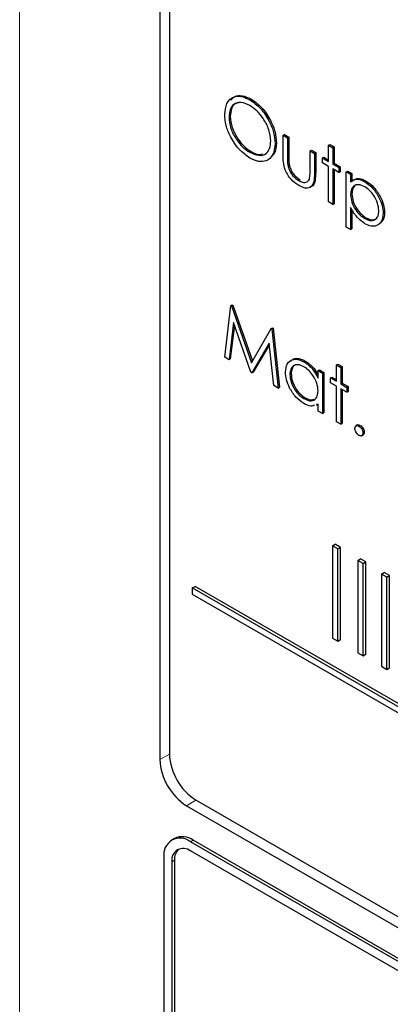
# Paper-space layout 'Blatt4' of a CAD drawing. Header units: millimetres. Extents: x 5 to 418, y 2 to 292.
# Tile 20 of 79: x 94 to 98, y 187 to 198. Entities that reach past the tile are written whole.
import ezdxf

# ---------------------------------------------------------------- set-up
doc = ezdxf.new("R2010")
doc.units = ezdxf.units.MM

psp = doc.layouts.new('Blatt4')

# ---------------------------------------------------------------- linework, layer by layer
at = {"color": 7, "linetype": 'Continuous', "lineweight": 18}
for p, q in [((94.073, 205.851), (94.073, 178.524)), ((96.917, 196.049), (96.931, 196.057)), ((97.204, 195.873), (97.218, 195.881)), ((95.664, 189.697), (95.563, 189.64)), ((95.945, 189.21), (95.846, 189.15)), ((95.889, 188.767), (95.917, 188.783)), ((95.691, 188.554), (95.719, 188.571))]:
    psp.add_line(p, q, dxfattribs=at)
at = {"color": 7, "linetype": 'Continuous', "lineweight": 25}
for p, q in [((95.563, 202.868), (95.563, 189.64)), ((95.664, 202.763), (95.664, 189.699)), ((96.515, 196.653), (96.53, 196.662)), ((96.297, 196.468), (96.311, 196.476)), ((96.871, 196.275), (96.885, 196.283)), ((96.871, 196.275), (96.917, 196.248)), ((96.871, 196.069), (96.871, 196.275)), ((96.885, 196.283), (96.931, 196.256)), ((96.917, 196.248), (96.931, 196.256)), ((96.917, 196.248), (96.917, 196.049)), ((96.931, 196.256), (96.931, 196.057)), ((96.518, 196.094), (96.532, 196.102)), ((96.786, 196.188), (96.8, 196.196)), ((97.158, 196.109), (97.172, 196.117)), ((97.158, 195.91), (97.158, 196.109)), ((97.158, 196.109), (97.204, 196.082)), ((97.172, 196.117), (97.218, 196.091)), ((97.354, 196.169), (97.368, 196.177)), ((97.354, 196.169), (97.4, 196.143)), ((97.354, 195.996), (97.354, 196.169)), ((97.368, 196.177), (97.414, 196.151)), ((97.4, 196.143), (97.414, 196.151)), ((97.4, 196.143), (97.4, 195.969)), ((97.414, 196.151), (97.414, 195.978)), ((97.204, 196.082), (97.218, 196.091)), ((97.204, 196.082), (97.204, 195.873)), ((97.218, 196.091), (97.218, 195.881)), ((97.289, 196.034), (97.303, 196.042)), ((97.289, 195.981), (97.289, 196.034)), ((97.289, 196.034), (97.354, 195.996)), ((97.303, 196.042), (97.354, 196.012)), ((96.924, 195.944), (96.938, 195.953)), ((97.354, 195.943), (97.289, 195.981)), ((97.354, 195.566), (97.354, 195.943)), ((97.4, 195.969), (97.414, 195.978)), ((97.4, 195.969), (97.465, 195.932)), ((97.465, 195.879), (97.4, 195.917)), ((97.4, 195.917), (97.4, 195.54)), ((97.414, 195.978), (97.479, 195.94)), ((97.414, 195.909), (97.414, 195.548)), ((97.465, 195.932), (97.479, 195.94)), ((97.465, 195.932), (97.465, 195.879)), ((97.465, 195.879), (97.479, 195.887)), ((97.479, 195.94), (97.479, 195.887)), ((97.543, 195.887), (97.558, 195.895)), ((97.543, 195.887), (97.589, 195.86)), ((97.543, 195.299), (97.543, 195.887)), ((97.558, 195.895), (97.603, 195.868)), ((97.038, 195.794), (97.052, 195.802)), ((97.589, 195.86), (97.603, 195.868)), ((97.589, 195.86), (97.589, 195.781)), ((97.603, 195.868), (97.603, 195.789)), ((97.739, 195.781), (97.754, 195.789)), ((97.589, 195.644), (97.603, 195.653)), ((97.4, 195.54), (97.354, 195.566)), ((97.4, 195.54), (97.414, 195.548)), ((97.589, 195.508), (97.589, 195.272)), ((97.603, 195.486), (97.603, 195.28)), ((97.74, 195.389), (97.754, 195.397)), ((97.935, 195.447), (97.949, 195.455)), ((97.589, 195.272), (97.543, 195.299)), ((97.589, 195.272), (97.603, 195.28)), ((96.251, 193.917), (96.318, 194.466)), ((96.318, 194.466), (96.332, 194.474)), ((96.318, 194.466), (96.325, 194.462)), ((96.325, 194.462), (96.339, 194.47)), ((96.325, 194.462), (96.535, 193.858)), ((96.332, 194.474), (96.339, 194.47)), ((96.339, 194.47), (96.546, 193.877)), ((96.346, 194.286), (96.297, 193.89)), ((96.355, 194.258), (96.311, 193.898)), ((96.53, 193.756), (96.346, 194.286)), ((96.535, 193.858), (96.745, 194.22)), ((96.745, 194.22), (96.759, 194.228)), ((96.745, 194.22), (96.751, 194.216)), ((96.751, 194.216), (96.765, 194.224)), ((96.751, 194.216), (96.819, 193.589)), ((96.759, 194.228), (96.765, 194.224)), ((96.765, 194.224), (96.833, 193.597)), ((96.724, 194.067), (96.54, 193.75)), ((96.726, 194.053), (96.555, 193.758)), ((96.773, 193.615), (96.724, 194.067)), ((96.297, 193.89), (96.251, 193.917)), ((96.297, 193.89), (96.311, 193.898)), ((97.093, 193.868), (97.107, 193.876)), ((97.439, 193.834), (97.453, 193.842)), ((97.439, 193.834), (97.485, 193.808)), ((97.439, 193.661), (97.439, 193.834)), ((97.453, 193.842), (97.499, 193.816)), ((97.485, 193.808), (97.499, 193.816)), ((97.485, 193.808), (97.485, 193.634)), ((97.499, 193.816), (97.499, 193.642)), ((96.54, 193.75), (96.53, 193.756)), ((96.54, 193.75), (96.555, 193.758)), ((96.943, 193.733), (96.957, 193.741)), ((97.243, 193.774), (97.257, 193.782)), ((97.243, 193.694), (97.243, 193.774)), ((97.243, 193.774), (97.289, 193.747)), ((97.257, 193.782), (97.303, 193.755)), ((97.289, 193.747), (97.303, 193.755)), ((97.289, 193.747), (97.289, 193.318)), ((97.303, 193.755), (97.303, 193.326)), ((97.374, 193.698), (97.388, 193.706)), ((97.374, 193.645), (97.374, 193.698)), ((97.374, 193.698), (97.439, 193.661)), ((97.388, 193.706), (97.439, 193.677)), ((96.819, 193.589), (96.773, 193.615)), ((96.819, 193.589), (96.833, 193.597)), ((97.439, 193.608), (97.374, 193.645)), ((97.439, 193.231), (97.439, 193.608)), ((97.485, 193.634), (97.499, 193.642)), ((97.485, 193.634), (97.55, 193.596)), ((97.499, 193.642), (97.564, 193.605)), ((97.55, 193.596), (97.564, 193.605)), ((97.55, 193.596), (97.55, 193.544)), ((97.564, 193.605), (97.564, 193.552)), ((97.093, 193.476), (97.107, 193.484)), ((97.55, 193.544), (97.485, 193.581)), ((97.485, 193.581), (97.485, 193.205)), ((97.499, 193.573), (97.499, 193.213)), ((97.55, 193.544), (97.564, 193.552)), ((97.243, 193.418), (97.225, 193.413)), ((97.226, 193.407), (97.243, 193.417)), ((97.243, 193.344), (97.243, 193.418)), ((97.289, 193.318), (97.243, 193.344)), ((97.289, 193.318), (97.303, 193.326)), ((97.485, 193.205), (97.439, 193.231)), ((97.485, 193.205), (97.499, 193.213)), ((97.663, 193.196), (97.646, 193.186)), ((97.677, 193.184), (97.691, 193.192)), ((97.705, 193.082), (97.723, 193.092)), ((97.72, 193.11), (97.734, 193.118)), ((97.397, 191.911), (97.425, 191.928)), ((97.453, 191.879), (97.397, 191.911)), ((97.397, 191.911), (97.397, 190.931)), ((97.482, 191.895), (97.425, 191.928)), ((97.453, 191.879), (97.482, 191.895)), ((97.453, 190.899), (97.453, 191.879)), ((97.482, 190.915), (97.482, 191.895)), ((97.666, 191.756), (97.694, 191.772)), ((97.723, 191.723), (97.666, 191.756)), ((97.666, 191.756), (97.666, 190.776)), ((97.751, 191.74), (97.694, 191.772)), ((97.723, 191.723), (97.751, 191.74)), ((97.723, 190.743), (97.723, 191.723)), ((97.751, 190.76), (97.751, 191.74)), ((97.916, 191.611), (97.945, 191.628)), ((97.973, 191.579), (97.916, 191.611)), ((97.916, 191.611), (97.916, 190.632)), ((98.001, 191.595), (97.945, 191.628)), ((97.973, 191.579), (98.001, 191.595)), ((98.001, 190.615), (98.001, 191.595)), ((97.973, 190.599), (97.973, 191.579)), ((95.907, 191.465), (95.936, 191.481)), ((109.805, 183.442), (95.907, 191.465)), ((95.907, 191.465), (95.907, 191.399)), ((95.907, 191.399), (109.805, 183.377)), ((109.833, 183.458), (95.936, 191.481)), ((97.397, 190.931), (97.453, 190.899)), ((97.453, 190.899), (97.482, 190.915)), ((97.666, 190.776), (97.723, 190.743)), ((97.723, 190.743), (97.751, 190.76)), ((97.916, 190.632), (97.973, 190.599)), ((97.973, 190.599), (98.001, 190.615)), ((95.947, 189.209), (110.089, 181.045)), ((95.846, 189.15), (110.13, 180.905)), ((95.717, 188.803), (95.689, 188.787)), ((110.059, 180.619), (95.917, 188.783)), ((110.031, 180.603), (95.889, 188.767)), ((99.424, 186.628), (95.889, 188.669)), ((95.606, 188.603), (95.606, 184.031)), ((95.719, 188.571), (95.719, 183.998)), ((95.691, 188.554), (95.691, 183.982))]:
    psp.add_line(p, q, dxfattribs=at)
for centre, radius, start, end in [((96.177, 189.668), 0.615, 182.6055, 237.3945), ((96.278, 189.727), 0.615, 182.6055, 237.3945), ((95.778, 188.631), 0.175, 50.7967, 189.214), ((95.8, 188.62), 0.201, 54.3824, 114.3071), ((95.811, 188.574), 0.122, 50.7967, 189.214), ((95.866, 188.583), 0.148, 134.0045, 184.8598)]:
    psp.add_arc(centre, radius, start, end, dxfattribs=at)
at = {"color": 7, "linetype": 'Continuous', "lineweight": 18}
for centre, major_axis, ratio, start_param, end_param in [((372.028, 363.284), (379.985, 5.827), 0.587244, 3.834585, 4.001386), ((372.028, 351.797), (379.987, -5.634), 0.567146, 3.873355, 3.997444), ((372.013, 364.255), (378.785, 5.828), 0.587275, 3.871004, 3.964908)]:
    psp.add_ellipse(centre, major_axis=major_axis, ratio=ratio, start_param=start_param, end_param=end_param, dxfattribs=at)
at = {"color": 7, "linetype": 'Continuous', "lineweight": 25}
for points, knots in [([(87.346, 211.626), (88.154, 211.101), (90.498, 209.581), (94.449, 207.101), (99.228, 204.201), (104.1, 201.351), (109.059, 198.552), (114.107, 195.803), (117.995, 193.759), (120.198, 192.63), (120.671, 192.388)], [0, 0, 0, 0, 0.0774167, 0.2244859, 0.3715556, 0.5186246, 0.6656928, 0.8127599, 0.959826, 1, 1, 1, 1]), ([(96.251, 196.494), (96.256, 196.537), (96.265, 196.622), (96.335, 196.685), (96.423, 196.696), (96.485, 196.668), (96.515, 196.653)], [0, 0, 0, 0, 0.279731, 0.559327, 0.77968, 1, 1, 1, 1]), ([(96.518, 196.592), (96.486, 196.606), (96.421, 196.633), (96.348, 196.61), (96.304, 196.552), (96.299, 196.496), (96.297, 196.468)], [0, 0, 0, 0, 0.279627, 0.55935, 0.77963, 1, 1, 1, 1]), ([(96.414, 196.623), (96.395, 196.621), (96.355, 196.614), (96.318, 196.559), (96.313, 196.504), (96.311, 196.476)], [0, 0, 0, 0, 0.303416, 0.651638, 1, 1, 1, 1]), ([(96.317, 196.647), (96.33, 196.663), (96.359, 196.699), (96.438, 196.703), (96.499, 196.675), (96.53, 196.662)], [0, 0, 0, 0, 0.277423, 0.63874, 1, 1, 1, 1]), ([(96.515, 196.653), (96.555, 196.626), (96.635, 196.57), (96.724, 196.435), (96.778, 196.301), (96.784, 196.226), (96.786, 196.188)], [0, 0, 0, 0, 0.279767, 0.559358, 0.779571, 1, 1, 1, 1]), ([(96.53, 196.662), (96.569, 196.634), (96.649, 196.578), (96.738, 196.443), (96.793, 196.309), (96.798, 196.234), (96.8, 196.196)], [0, 0, 0, 0, 0.279767, 0.559358, 0.779571, 1, 1, 1, 1]), ([(96.741, 196.215), (96.737, 196.254), (96.729, 196.333), (96.667, 196.45), (96.594, 196.539), (96.543, 196.574), (96.518, 196.592)], [0, 0, 0, 0, 0.279468, 0.55887, 0.779516, 1, 1, 1, 1]), ([(96.519, 196.033), (96.48, 196.061), (96.401, 196.116), (96.313, 196.25), (96.259, 196.382), (96.254, 196.457), (96.251, 196.494)], [0, 0, 0, 0, 0.279663, 0.559354, 0.779636, 1, 1, 1, 1]), ([(96.297, 196.468), (96.301, 196.429), (96.308, 196.35), (96.37, 196.235), (96.442, 196.145), (96.492, 196.111), (96.518, 196.094)], [0, 0, 0, 0, 0.279416, 0.559077, 0.779478, 1, 1, 1, 1]), ([(96.311, 196.476), (96.315, 196.437), (96.323, 196.358), (96.384, 196.243), (96.456, 196.153), (96.507, 196.119), (96.532, 196.102)], [0, 0, 0, 0, 0.279416, 0.559077, 0.779478, 1, 1, 1, 1]), ([(96.518, 196.094), (96.55, 196.08), (96.615, 196.051), (96.69, 196.072), (96.734, 196.131), (96.738, 196.187), (96.741, 196.215)], [0, 0, 0, 0, 0.27983, 0.559389, 0.779654, 1, 1, 1, 1]), ([(96.786, 196.188), (96.782, 196.145), (96.773, 196.059), (96.7, 196), (96.613, 195.988), (96.551, 196.018), (96.519, 196.033)], [0, 0, 0, 0, 0.27963, 0.559343, 0.779597, 1, 1, 1, 1]), ([(96.532, 196.102), (96.565, 196.085), (96.61, 196.062), (96.644, 196.074), (96.653, 196.077)], [0, 0, 0, 0, 0.744695, 1, 1, 1, 1]), ([(96.8, 196.196), (96.798, 196.151), (96.795, 196.088), (96.759, 196.061), (96.749, 196.054)], [0, 0, 0, 0, 0.727298, 1, 1, 1, 1]), ([(97.038, 195.741), (97.01, 195.76), (96.953, 195.798), (96.874, 195.93), (96.872, 196.016), (96.871, 196.069)], [0, 0, 0, 0, 0.28097, 0.559785, 1, 1, 1, 1]), ([(96.917, 196.049), (96.917, 196.03), (96.917, 195.996), (96.922, 195.96), (96.924, 195.944)], [0, 0, 0, 0, 0.560377, 1, 1, 1, 1]), ([(96.931, 196.057), (96.931, 196.038), (96.931, 196.005), (96.936, 195.968), (96.938, 195.953)], [0, 0, 0, 0, 0.560377, 1, 1, 1, 1]), ([(96.924, 195.944), (96.93, 195.927), (96.941, 195.891), (96.982, 195.833), (97.017, 195.809), (97.038, 195.794)], [0, 0, 0, 0, 0.280117, 0.560544, 1, 1, 1, 1]), ([(96.938, 195.953), (96.944, 195.935), (96.955, 195.9), (96.996, 195.842), (97.031, 195.817), (97.052, 195.802)], [0, 0, 0, 0, 0.280117, 0.560544, 1, 1, 1, 1]), ([(97.151, 195.809), (97.154, 195.827), (97.159, 195.859), (97.158, 195.894), (97.158, 195.91)], [0, 0, 0, 0, 0.559371, 1, 1, 1, 1]), ([(97.204, 195.873), (97.204, 195.841), (97.203, 195.778), (97.167, 195.715), (97.103, 195.708), (97.06, 195.73), (97.038, 195.741)], [0, 0, 0, 0, 0.281501, 0.559646, 0.779298, 1, 1, 1, 1]), ([(97.038, 195.794), (97.052, 195.787), (97.078, 195.774), (97.112, 195.772), (97.138, 195.784), (97.146, 195.801), (97.151, 195.809)], [0, 0, 0, 0, 0.28027, 0.560007, 0.780074, 1, 1, 1, 1]), ([(97.218, 195.881), (97.217, 195.85), (97.216, 195.789), (97.191, 195.729), (97.161, 195.728), (97.155, 195.727)], [0, 0, 0, 0, 0.448451, 0.891556, 1, 1, 1, 1]), ([(97.589, 195.781), (97.612, 195.796), (97.654, 195.822), (97.713, 195.794), (97.739, 195.781)], [0, 0, 0, 0, 0.558418, 1, 1, 1, 1]), ([(97.603, 195.789), (97.626, 195.804), (97.668, 195.83), (97.727, 195.802), (97.754, 195.789)], [0, 0, 0, 0, 0.558418, 1, 1, 1, 1]), ([(97.739, 195.781), (97.768, 195.761), (97.825, 195.72), (97.889, 195.624), (97.929, 195.528), (97.933, 195.474), (97.935, 195.447)], [0, 0, 0, 0, 0.279627, 0.559432, 0.779703, 1, 1, 1, 1]), ([(97.754, 195.789), (97.782, 195.769), (97.839, 195.728), (97.903, 195.632), (97.943, 195.536), (97.947, 195.482), (97.949, 195.455)], [0, 0, 0, 0, 0.279627, 0.559432, 0.779703, 1, 1, 1, 1]), ([(97.739, 195.728), (97.717, 195.738), (97.673, 195.758), (97.623, 195.741), (97.593, 195.702), (97.591, 195.664), (97.589, 195.644)], [0, 0, 0, 0, 0.279747, 0.559315, 0.779515, 1, 1, 1, 1]), ([(97.66, 195.75), (97.652, 195.748), (97.63, 195.744), (97.608, 195.709), (97.605, 195.671), (97.603, 195.653)], [0, 0, 0, 0, 0.2198506, 0.6096723, 1, 1, 1, 1]), ([(97.889, 195.473), (97.886, 195.499), (97.88, 195.553), (97.84, 195.632), (97.79, 195.693), (97.756, 195.717), (97.739, 195.728)], [0, 0, 0, 0, 0.279387, 0.559092, 0.779508, 1, 1, 1, 1]), ([(97.589, 195.644), (97.592, 195.618), (97.596, 195.564), (97.638, 195.484), (97.688, 195.424), (97.723, 195.401), (97.74, 195.389)], [0, 0, 0, 0, 0.279654, 0.558875, 0.779455, 1, 1, 1, 1]), ([(97.603, 195.653), (97.606, 195.626), (97.611, 195.572), (97.652, 195.493), (97.702, 195.432), (97.737, 195.409), (97.754, 195.397)], [0, 0, 0, 0, 0.279654, 0.558875, 0.779455, 1, 1, 1, 1]), ([(97.741, 195.335), (97.708, 195.36), (97.648, 195.403), (97.607, 195.476), (97.589, 195.508)], [0, 0, 0, 0, 0.558466, 1, 1, 1, 1]), ([(97.74, 195.389), (97.762, 195.379), (97.805, 195.361), (97.854, 195.378), (97.884, 195.417), (97.887, 195.454), (97.889, 195.473)], [0, 0, 0, 0, 0.279628, 0.559247, 0.779775, 1, 1, 1, 1]), ([(97.935, 195.447), (97.932, 195.416), (97.925, 195.353), (97.872, 195.311), (97.808, 195.303), (97.763, 195.325), (97.741, 195.335)], [0, 0, 0, 0, 0.27954, 0.559273, 0.779559, 1, 1, 1, 1]), ([(97.754, 195.397), (97.776, 195.386), (97.811, 195.37), (97.836, 195.381), (97.845, 195.385)], [0, 0, 0, 0, 0.650568, 1, 1, 1, 1]), ([(97.949, 195.455), (97.947, 195.422), (97.944, 195.373), (97.914, 195.352), (97.904, 195.345)], [0, 0, 0, 0, 0.658028, 1, 1, 1, 1]), ([(96.897, 193.76), (96.901, 193.791), (96.908, 193.852), (96.962, 193.893), (97.025, 193.9), (97.07, 193.879), (97.093, 193.868)], [0, 0, 0, 0, 0.279413, 0.559191, 0.779548, 1, 1, 1, 1]), ([(96.956, 193.874), (96.964, 193.883), (96.985, 193.906), (97.04, 193.907), (97.085, 193.887), (97.107, 193.876)], [0, 0, 0, 0, 0.2463136, 0.6230758, 1, 1, 1, 1]), ([(97.093, 193.815), (97.071, 193.825), (97.028, 193.844), (96.978, 193.828), (96.949, 193.789), (96.945, 193.751), (96.943, 193.733)], [0, 0, 0, 0, 0.279767, 0.559291, 0.779719, 1, 1, 1, 1]), ([(97.015, 193.836), (97.007, 193.835), (96.985, 193.83), (96.963, 193.796), (96.959, 193.759), (96.957, 193.741)], [0, 0, 0, 0, 0.219758, 0.610009, 1, 1, 1, 1]), ([(97.093, 193.868), (97.126, 193.844), (97.186, 193.802), (97.226, 193.727), (97.243, 193.694)], [0, 0, 0, 0, 0.559062, 1, 1, 1, 1]), ([(97.243, 193.558), (97.241, 193.585), (97.236, 193.638), (97.195, 193.718), (97.145, 193.78), (97.111, 193.803), (97.093, 193.815)], [0, 0, 0, 0, 0.27966, 0.55921, 0.779487, 1, 1, 1, 1]), ([(97.107, 193.876), (97.141, 193.853), (97.194, 193.816), (97.23, 193.75), (97.243, 193.726)], [0, 0, 0, 0, 0.628792, 1, 1, 1, 1]), ([(97.091, 193.424), (97.063, 193.445), (97.005, 193.485), (96.942, 193.583), (96.903, 193.678), (96.899, 193.733), (96.897, 193.76)], [0, 0, 0, 0, 0.279573, 0.559333, 0.779589, 1, 1, 1, 1]), ([(96.943, 193.733), (96.946, 193.706), (96.952, 193.652), (96.992, 193.573), (97.041, 193.511), (97.076, 193.488), (97.093, 193.476)], [0, 0, 0, 0, 0.279429, 0.559146, 0.77957, 1, 1, 1, 1]), ([(96.957, 193.741), (96.96, 193.714), (96.966, 193.66), (97.006, 193.581), (97.056, 193.52), (97.09, 193.496), (97.107, 193.484)], [0, 0, 0, 0, 0.279429, 0.559146, 0.77957, 1, 1, 1, 1]), ([(97.093, 193.476), (97.115, 193.466), (97.158, 193.447), (97.209, 193.461), (97.239, 193.501), (97.242, 193.539), (97.243, 193.558)], [0, 0, 0, 0, 0.279822, 0.559387, 0.779603, 1, 1, 1, 1]), ([(97.107, 193.484), (97.129, 193.473), (97.165, 193.456), (97.192, 193.467), (97.202, 193.471)], [0, 0, 0, 0, 0.628782, 1, 1, 1, 1]), ([(97.206, 193.408), (97.193, 193.402), (97.161, 193.388), (97.118, 193.41), (97.091, 193.424)], [0, 0, 0, 0, 0.396538, 1, 1, 1, 1]), ([(97.635, 193.159), (97.636, 193.166), (97.637, 193.18), (97.649, 193.189), (97.662, 193.191), (97.672, 193.186), (97.677, 193.184)], [0, 0, 0, 0, 0.2795762, 0.5592837, 0.7795524, 1, 1, 1, 1]), ([(97.662, 193.194), (97.663, 193.195), (97.666, 193.199), (97.677, 193.199), (97.687, 193.194), (97.691, 193.192)], [0, 0, 0, 0, 0.116538, 0.55809, 1, 1, 1, 1]), ([(97.677, 193.184), (97.684, 193.179), (97.696, 193.17), (97.71, 193.149), (97.718, 193.128), (97.719, 193.116), (97.72, 193.11)], [0, 0, 0, 0, 0.279602, 0.559212, 0.779475, 1, 1, 1, 1]), ([(97.691, 193.192), (97.698, 193.188), (97.71, 193.179), (97.724, 193.157), (97.733, 193.136), (97.733, 193.124), (97.734, 193.118)], [0, 0, 0, 0, 0.279602, 0.559212, 0.779475, 1, 1, 1, 1]), ([(97.677, 193.086), (97.671, 193.09), (97.659, 193.099), (97.645, 193.121), (97.636, 193.142), (97.635, 193.153), (97.635, 193.159)], [0, 0, 0, 0, 0.279581, 0.559143, 0.779575, 1, 1, 1, 1]), ([(97.72, 193.11), (97.719, 193.104), (97.717, 193.09), (97.706, 193.081), (97.692, 193.079), (97.682, 193.084), (97.677, 193.086)], [0, 0, 0, 0, 0.279469, 0.559358, 0.779674, 1, 1, 1, 1]), ([(97.734, 193.118), (97.733, 193.112), (97.732, 193.099), (97.724, 193.094), (97.721, 193.092)], [0, 0, 0, 0, 0.5544413, 1, 1, 1, 1])]:
    psp.add_open_spline(points, degree=3, knots=knots, dxfattribs=at)

doc.saveas('drawing.dxf')
